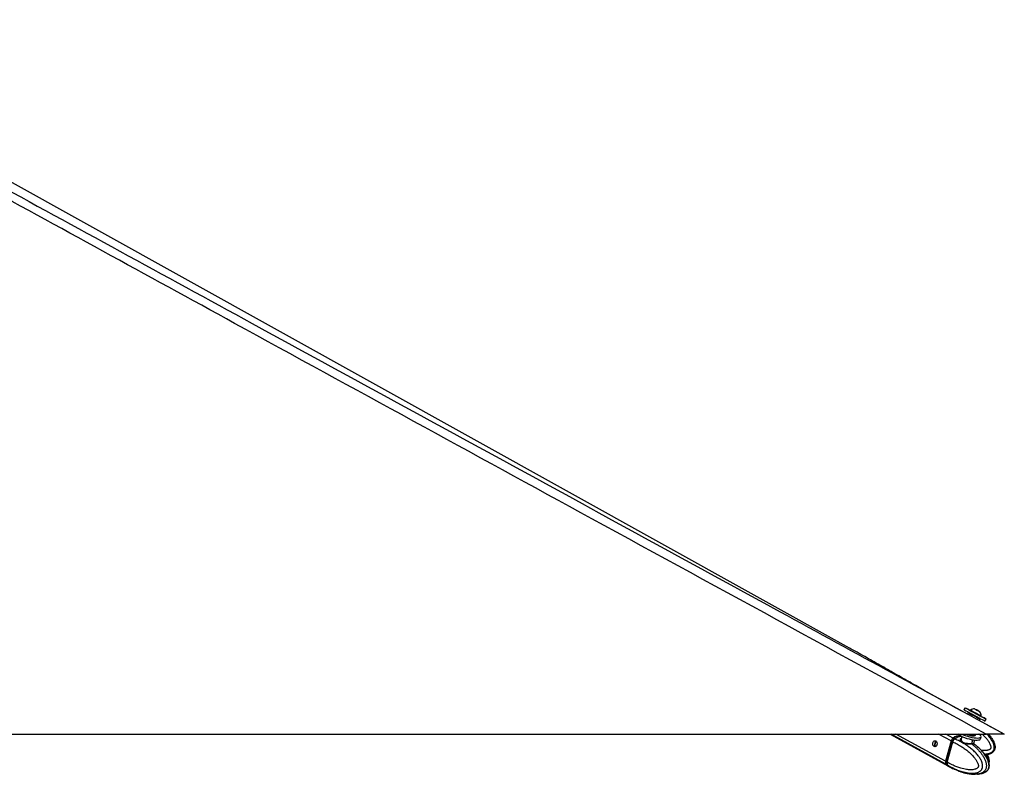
# Model space of a CAD drawing. Header units: millimetres. Extents: x 20 to 22981, y 40 to 19992.
# Tile 142 of 143: x 21433 to 22981, y 6549 to 7736. Entities that reach past the tile are written whole.
import ezdxf

# ---------------------------------------------------------------- set-up
doc = ezdxf.new("R2010")
doc.units = ezdxf.units.MM
doc.header["$LTSCALE"] = 2

msp = doc.modelspace()

# ---------------------------------------------------------------- linework, layer by layer
at = {"color": 7, "linetype": 'Continuous', "lineweight": 25}
for p, q in [((22737.61, 6747.85), (20979.63, 7725.2)), ((22923.45, 6644.01), (22855.26, 6681.24)), ((22919.43, 6654.01), (22917.76, 6650.93)), ((22924.58, 6646.09), (22923.45, 6644.01)), ((22927.97, 6650.24), (22927.6, 6649.57)), ((22935.83, 6651.36), (22936.07, 6651.23)), ((22938.33, 6649.99), (22935.83, 6651.36)), ((22936.07, 6651.23), (22938.83, 6649.73)), ((22936.07, 6651.22), (22936.07, 6651.23)), ((22941.08, 6648.5), (22938.33, 6649.99)), ((22938.82, 6649.73), (22938.83, 6649.73)), ((22938.83, 6649.73), (22941.33, 6648.37)), ((22941.33, 6648.37), (22941.08, 6648.5)), ((22941.88, 6633.95), (22943.03, 6636.06)), ((22981.22, 6612.47), (22941.88, 6633.95)), ((22944.27, 6640.51), (22944.3, 6640.5)), ((22944.3, 6640.5), (22944.66, 6641.16)), ((22944.63, 6641.18), (22944.66, 6641.16)), ((22950.8, 6632.98), (22952.47, 6636.06)), ((20412.57, 6612.47), (22952.49, 6612.47)), ((22801.59, 6612.47), (22892.32, 6562.64)), ((22908.59, 6612.44), (22908.54, 6612.47)), ((22935.91, 6611.63), (22935.67, 6612.53)), ((22873.25, 6601.31), (22873.47, 6601.56)), ((22897.64, 6601.64), (22888.89, 6569.63)), ((22898.05, 6601.49), (22889.29, 6569.48)), ((22889.45, 6569.32), (22898.2, 6601.33)), ((22891.53, 6568.18), (22900.28, 6600.19)), ((22898.2, 6601.33), (22900.28, 6600.19)), ((22900.28, 6600.19), (22900.28, 6600.19)), ((22903.23, 6604.85), (22901.25, 6605.94)), ((22903.37, 6604.8), (22903.23, 6604.85)), ((22913.14, 6608.45), (22910.89, 6609.68)), ((22914.47, 6608.73), (22913.42, 6604.89)), ((22913.54, 6604.85), (22913.46, 6604.66)), ((22932.9, 6597.6), (22933.18, 6597.41)), ((22933.3, 6597.98), (22934.72, 6603.19)), ((22935.71, 6610.59), (22935.9, 6611.3)), ((22943.79, 6604.87), (22944.68, 6608.13)), ((22891.52, 6568.18), (22889.45, 6569.32)), ((22891.53, 6568.18), (22891.52, 6568.18)), ((22889.98, 6564.75), (22891.97, 6563.66)), ((22891.97, 6563.66), (22892.1, 6563.58)), ((22892.8, 6562.37), (22894.96, 6561.19)), ((22902.63, 6557.45), (22902.09, 6557.58)), ((22903.01, 6557.29), (22907.11, 6555.61)), ((22910.07, 6554.31), (22912.01, 6553.58))]:
    msp.add_line(p, q, dxfattribs=at)
at = {"color": 8, "linetype": 'Continuous', "lineweight": 25}
for p, q in [((22889.45, 6565.04), (22803.1, 6612.47)), ((22888.89, 6569.63), (22810.89, 6612.47)), ((22897.64, 6601.64), (22877.94, 6612.47)), ((22900.72, 6606.24), (22889.37, 6612.47)), ((22873.96, 6601.29), (22873.47, 6601.56)), ((22913.14, 6608.45), (22914.22, 6607.83)), ((22930.34, 6597.83), (22931.9, 6603.54)), ((22872.45, 6595.46), (22871.76, 6595.84))]:
    msp.add_line(p, q, dxfattribs=at)
at = {"color": 7, "linetype": 'Continuous', "lineweight": 25, "flags": 128}
for points in [[(22917.76, 6650.93), (22917.78, 6650.93), (22918.23, 6650.67), (22919.3, 6650.09), (22920.95, 6649.19), (22923.11, 6648.01), (22925.69, 6646.6), (22928.61, 6645.01), (22931.75, 6643.31), (22934.98, 6641.55), (22938.19, 6639.81)], [(22927.61, 6649.59), (22926.2, 6650.35), (22923.79, 6651.66), (22921.84, 6652.71), (22920.44, 6653.47), (22919.63, 6653.91), (22919.45, 6654), (22919.9, 6653.75), (22920.97, 6653.16), (22922.62, 6652.26), (22924.78, 6651.09), (22927.36, 6649.68), (22930.28, 6648.09), (22933.42, 6646.38), (22936.65, 6644.63), (22939.86, 6642.89)], [(22927.6, 6649.57), (22927.62, 6649.56), (22928.05, 6649.32), (22929.07, 6648.77), (22930.6, 6647.93), (22932.52, 6646.88), (22934.71, 6645.7), (22936.98, 6644.46), (22939.18, 6643.27), (22941.13, 6642.21), (22942.71, 6641.35), (22943.78, 6640.77), (22944.27, 6640.51)], [(22927.97, 6650.24), (22927.98, 6650.23), (22928.41, 6649.99), (22929.43, 6649.43), (22930.96, 6648.6), (22932.89, 6647.55), (22935.07, 6646.36), (22937.34, 6645.13), (22939.54, 6643.94), (22941.5, 6642.87), (22943.07, 6642.02), (22944.14, 6641.44), (22944.63, 6641.18)], [(22942.74, 6647.6), (22942.55, 6647.71), (22941.76, 6648.14), (22940.48, 6648.83), (22938.92, 6649.69), (22937.3, 6650.57), (22935.88, 6651.34), (22934.87, 6651.89), (22934.42, 6652.13), (22934.6, 6652.02), (22935.4, 6651.59), (22936.67, 6650.9), (22938.24, 6650.04), (22939.86, 6649.16), (22941.28, 6648.39), (22942.29, 6647.84), (22942.74, 6647.6)], [(22939.86, 6642.89), (22942.91, 6641.23), (22945.7, 6639.71), (22948.12, 6638.4), (22950.06, 6637.35), (22951.47, 6636.59), (22952.27, 6636.16), (22952.46, 6636.06), (22952, 6636.32), (22950.93, 6636.9), (22949.29, 6637.8), (22947.13, 6638.98), (22944.54, 6640.39), (22944.31, 6640.51)], [(22938.19, 6639.81), (22941.24, 6638.15), (22944.03, 6636.64), (22946.44, 6635.33), (22948.39, 6634.28), (22949.8, 6633.52), (22950.6, 6633.08), (22950.8, 6632.98)], [(22914.38, 6612.47), (22916.56, 6611.45), (22919.72, 6610.19), (22923.13, 6609.04), (22926.68, 6608.05), (22930.23, 6607.26), (22933.63, 6606.68), (22936.76, 6606.36), (22939.5, 6606.29), (22941.74, 6606.48), (22943.39, 6606.93), (22944.4, 6607.62), (22944.72, 6608.51), (22944.35, 6609.58), (22943.29, 6610.79), (22941.58, 6612.08), (22940.99, 6612.46)], [(22873.38, 6601.7), (22874.5, 6600.69), (22875.26, 6599.16), (22875.55, 6597.33), (22875.32, 6595.49), (22874.62, 6593.91), (22873.53, 6592.83), (22872.24, 6592.43), (22870.93, 6592.75), (22869.82, 6593.76), (22869.05, 6595.29), (22868.77, 6597.12), (22868.99, 6598.97), (22869.7, 6600.55), (22870.78, 6601.62), (22872.08, 6602.03), (22873.38, 6601.7)], [(22898.23, 6601.55), (22898.15, 6601.55), (22898.1, 6601.54), (22898.06, 6601.51), (22898.05, 6601.49)], [(22900.96, 6605.7), (22900.95, 6605.79), (22900.95, 6605.86), (22900.97, 6605.92), (22901, 6605.96), (22901.05, 6605.98), (22901.11, 6605.99), (22901.18, 6605.98), (22901.25, 6605.94)], [(22915.67, 6608.19), (22918.82, 6606.93), (22922.24, 6605.78), (22925.79, 6604.79), (22929.33, 6603.99), (22932.74, 6603.42), (22935.87, 6603.1), (22938.6, 6603.03), (22940.84, 6603.22), (22942.5, 6603.67), (22943.51, 6604.35), (22943.79, 6604.87)], [(22932.24, 6609.66), (22933.98, 6609.72), (22935.16, 6610.02), (22935.7, 6610.56), (22935.71, 6610.59)], [(22932.44, 6610.37), (22934.17, 6610.43), (22935.35, 6610.73), (22935.89, 6611.27), (22935.91, 6611.63)], [(22889.29, 6569.48), (22889.29, 6569.47), (22889.3, 6569.44), (22889.33, 6569.4), (22889.38, 6569.36), (22889.45, 6569.32)], [(22889.45, 6565.04), (22891.04, 6563.48), (22892.56, 6562.51)]]:
    msp.add_lwpolyline(points, dxfattribs=at)
at = {"color": 8, "linetype": 'Continuous', "lineweight": 25, "flags": 128}
for points in [[(22898.05, 6601.49), (22898.05, 6601.49), (22898.06, 6601.45), (22898.09, 6601.42), (22898.14, 6601.38), (22898.2, 6601.33)], [(22914.37, 6608.38), (22914.29, 6608.39), (22913.14, 6608.45)]]:
    msp.add_lwpolyline(points, dxfattribs=at)
at = {"color": 7, "linetype": 'Continuous', "lineweight": 25}
for centre, radius, start, end in [((22934.04, 6641.51), 10.63, 88.01802, 124.81559), ((22934.04, 6641.51), 10.63, 358.13887, 34.93644), ((22923.19, 6628.65), 21.8, 227.34754, 249.80232), ((22934.29, 6641.61), 32.02, 245.81396, 266.33185), ((22934.53, 6642.45), 32.15, 248.86917, 266.26173), ((22905.99, 6599.39), 8.64, 127.57298, 164.86536), ((22910.73, 6594.04), 15.78, 83.58168, 129.39145), ((22913.91, 6591.48), 16.98, 92.60289, 128.36567), ((22931.5, 6597.47), 1.22, 162.7581, 225.12883), ((22893.76, 6567.9), 5.17, 160.46547, 213.53987)]:
    msp.add_arc(centre, radius, start, end, dxfattribs=at)
at = {"color": 8, "linetype": 'Continuous', "lineweight": 25}
msp.add_arc((22899.68, 6569.74), 9.77, 219.06452, 241.08895, dxfattribs=at)
at = {"color": 7, "linetype": 'Continuous', "lineweight": 25}
for centre, major_axis, ratio, start_param, end_param in [((22933.8, 6641.08), (9.23, -5.01), 0.0169734, 3.1422356, 6.2838282), ((22934.28, 6641.96), (8.35, -4.54), 0.0186358, 3.2529712, 6.173594), ((22934.28, 6641.96), (4.83, -2.63), 0.0186358, 3.3585121, 6.2839806), ((22902.38, 6601.38), (2.85, 5.28), 0.6474629, 0.9528635, 1.9154142), ((22901.98, 6601.6), (2.56, 4.75), 0.6462245, 0.9523859, 1.9149366), ((22905.35, 6589.41), (10.33, 19.14), 0.6465662, 0.3442716, 0.9525172), ((22905.35, 6589.41), (10.62, 18.98), 0.6705683, 0.2198541, 0.3544499), ((22893.63, 6569.36), (2.85, 5.28), 0.6474629, 1.9154142, 2.877965), ((22903.18, 6581.48), (10.33, 19.14), 0.6465662, 2.8776187, 3.1367382)]:
    msp.add_ellipse(centre, major_axis=major_axis, ratio=ratio, start_param=start_param, end_param=end_param, dxfattribs=at)
for points, knots in [([(22952.49, 6612.47), (22745.91, 6725.33), (22351.93, 6940.6), (21819.86, 7231.62), (21425.46, 7447.74), (21149.61, 7599.43), (20998.33, 7682.95), (20916.16, 7728.61), (20902.6, 7736.15)], [0, 0, 0, 0, 0.3018727, 0.5757513, 0.7778857, 0.8789531, 0.9800209, 1, 1, 1, 1]), ([(21798.17, 7258.51), (22075.13, 7107.24), (22469.54, 6891.82), (22863.81, 6676.57), (22981.22, 6612.47)], [0, 0, 0, 0, 0.7022056, 1, 1, 1, 1]), ([(22855.26, 6681.24), (22851.78, 6683.2), (22844.38, 6687.39), (22833, 6693.86), (22821.15, 6700.6), (22809.31, 6707.35), (22797.48, 6714.09), (22785.62, 6720.83), (22773.73, 6727.58), (22761.78, 6734.33), (22749.79, 6741.07), (22741.66, 6745.6), (22737.61, 6747.85)], [0, 0, 0, 0, 0.0927354, 0.1975893, 0.301429, 0.4042564, 0.5060729, 0.6068795, 0.7066762, 0.8054627, 0.9032379, 1, 1, 1, 1]), ([(22925.93, 6646.49), (22925.83, 6646.54), (22925.62, 6646.63), (22925.28, 6646.62), (22924.95, 6646.5), (22924.73, 6646.32), (22924.62, 6646.17), (22924.59, 6646.11), (22924.58, 6646.09)], [0, 0, 0, 0, 0.2146235, 0.4292464, 0.643886, 0.8585536, 0.9678136, 1, 1, 1, 1]), ([(22943.05, 6636.13), (22943.06, 6636.13), (22943.13, 6636.24), (22943.16, 6636.48), (22943.14, 6636.73), (22943.1, 6636.86), (22943.09, 6636.89)], [0, 0, 0, 0, 0.0387777, 0.4865641, 0.8465389, 1, 1, 1, 1]), ([(22956.36, 6612.47), (22956.99, 6611.72), (22958.27, 6610.21), (22960.06, 6607.86), (22961.74, 6605.44), (22963.27, 6602.92), (22964.39, 6600.72), (22965.18, 6598.89), (22965.78, 6597.27), (22966.31, 6595.36), (22966.67, 6593.17), (22966.72, 6590.93), (22966.38, 6588.9), (22965.74, 6587.15), (22964.9, 6585.71), (22963.83, 6584.42), (22962.61, 6583.36), (22961.29, 6582.48), (22959.84, 6581.72), (22958.12, 6581.03), (22956.15, 6580.46), (22954.02, 6580.04), (22952.33, 6579.81), (22951.36, 6579.75), (22951.11, 6579.73)], [0, 0, 0, 0, 0.0650822, 0.1305309, 0.1947941, 0.2592658, 0.3246786, 0.3576191, 0.3906511, 0.4390034, 0.4879468, 0.536671, 0.5863572, 0.6224408, 0.6595761, 0.6956599, 0.7326504, 0.7659747, 0.7997072, 0.840743, 0.8878594, 0.9353513, 0.9836833, 1, 1, 1, 1]), ([(22981.22, 6612.47), (22981.17, 6612.47), (22981.07, 6612.47), (22980.18, 6612.47), (22978.7, 6612.47), (22976.68, 6612.47), (22973.94, 6612.47), (22969.81, 6612.47), (22964.43, 6612.47), (22958.25, 6612.47), (22954.41, 6612.47), (22952.49, 6612.47)], [0, 0, 0, 0, 0.1112531, 0.2223537, 0.3145661, 0.4066477, 0.4996092, 0.5925693, 0.7513863, 0.8755663, 1, 1, 1, 1]), ([(22871.78, 6595.95), (22871.88, 6596.37), (22872.07, 6597.22), (22872.42, 6598.6), (22872.75, 6599.8), (22873.03, 6600.71), (22873.18, 6601.11), (22873.25, 6601.31)], [0, 0, 0, 0, 0.2220762, 0.4457715, 0.6401425, 0.8216515, 1, 1, 1, 1]), ([(22872.45, 6595.46), (22872.5, 6595.9), (22872.6, 6596.71), (22872.89, 6598.06), (22873.21, 6599.25), (22873.53, 6600.25), (22873.8, 6600.89), (22873.97, 6601.15), (22874.03, 6601.25)], [0, 0, 0, 0, 0.211369, 0.388355, 0.566092, 0.7273158, 0.8978864, 1, 1, 1, 1]), ([(22900.28, 6600.19), (22902.66, 6599.05), (22907.44, 6596.79), (22913.86, 6592.98), (22919.58, 6589.07), (22923.79, 6585.78), (22927.07, 6582.91), (22929.49, 6580.61), (22931.84, 6578.16), (22933.85, 6575.81), (22935.53, 6573.62), (22936.92, 6571.62), (22938.21, 6569.48), (22939.22, 6567.45), (22939.95, 6565.55), (22940.33, 6564.14), (22940.5, 6563), (22940.53, 6562.25), (22940.46, 6561.59), (22940.34, 6561.09), (22940.12, 6560.59), (22939.83, 6560.11), (22939.25, 6559.41), (22938.37, 6558.67), (22937.19, 6557.98), (22935.96, 6557.45), (22934.07, 6556.84), (22931.46, 6556.36), (22928.21, 6556.19), (22924.98, 6556.32), (22921.36, 6556.74), (22917.33, 6557.51), (22912.29, 6558.84), (22906.71, 6560.76), (22901.1, 6563.15), (22896.03, 6565.63), (22893.03, 6567.33), (22891.53, 6568.18)], [0, 0, 0, 0, 0.0737382, 0.1477499, 0.2040902, 0.2606163, 0.2892634, 0.3179527, 0.346811, 0.3757532, 0.3953177, 0.4149389, 0.4348278, 0.4548835, 0.4678942, 0.4811204, 0.4871973, 0.4933926, 0.4974322, 0.5016088, 0.5050429, 0.5101356, 0.5153535, 0.5279137, 0.5408256, 0.5534139, 0.5660825, 0.5981467, 0.6305735, 0.6616784, 0.6928908, 0.7368231, 0.7808927, 0.8428379, 0.9050024, 0.9524643, 1, 1, 1, 1]), ([(22892.1, 6563.58), (22892.1, 6563.58), (22893.61, 6562.69), (22896.68, 6560.97), (22900.84, 6558.88), (22904.53, 6557.2), (22907.74, 6555.88), (22910.98, 6554.67), (22914.72, 6553.45), (22918.18, 6552.5), (22921.35, 6551.82), (22924.09, 6551.33), (22927.19, 6550.94), (22930.13, 6550.8), (22932.53, 6550.86), (22934.4, 6551), (22936.27, 6551.27), (22938.03, 6551.67), (22939.69, 6552.2), (22941.32, 6552.9), (22942.69, 6553.72), (22943.79, 6554.6), (22944.61, 6555.41), (22945.4, 6556.39), (22946.07, 6557.53), (22946.59, 6558.81), (22946.96, 6560.22), (22947.15, 6561.82), (22947.12, 6563.48), (22946.87, 6565.43), (22946.41, 6567.19), (22945.87, 6568.76), (22945.37, 6569.99), (22944.79, 6571.25), (22943.89, 6572.96), (22942.65, 6575.02), (22941.01, 6577.37), (22939.1, 6579.8), (22936.91, 6582.27), (22934.45, 6584.77), (22931.9, 6587.14), (22929.25, 6589.39), (22926.53, 6591.53), (22923.73, 6593.57), (22920.89, 6595.5), (22917.78, 6597.46), (22914.42, 6599.42), (22910.78, 6601.37), (22907.1, 6603.17), (22904.62, 6604.27), (22903.37, 6604.8), (22903.37, 6604.8)], [0, 0, 0, 0, 0.0000008, 0.0422988, 0.0846616, 0.1132066, 0.1417738, 0.1704139, 0.1990821, 0.240084, 0.2606379, 0.2812096, 0.310911, 0.3407054, 0.3567824, 0.3728877, 0.3891046, 0.4053751, 0.4193367, 0.4333772, 0.4501665, 0.4587253, 0.4673529, 0.4771651, 0.4871827, 0.4957786, 0.5059084, 0.5163913, 0.5271376, 0.538147, 0.5546942, 0.5631392, 0.5716177, 0.5816062, 0.5916263, 0.6118283, 0.6324396, 0.6531314, 0.679323, 0.7055971, 0.7320597, 0.7585662, 0.7855615, 0.8125874, 0.8396954, 0.8668271, 0.9000368, 0.933281, 0.9666243, 0.9999992, 1, 1, 1, 1]), ([(22900.28, 6600.19), (22900.37, 6600.51), (22900.56, 6601.14), (22900.97, 6602.07), (22901.48, 6602.95), (22902.03, 6603.7), (22902.61, 6604.32), (22903, 6604.67), (22903.21, 6604.84), (22903.23, 6604.85)], [0, 0, 0, 0, 0.1727183, 0.3504478, 0.5231653, 0.700887, 0.8420862, 0.9859711, 1, 1, 1, 1]), ([(22937.78, 6593.66), (22937.2, 6594.19), (22935.7, 6595.54), (22934.1, 6596.65), (22933.11, 6597.33)], [0, 0, 0, 0, 0.3870626, 1, 1, 1, 1]), ([(22933.44, 6597.22), (22933.45, 6597.22), (22933.48, 6597.19), (22933.39, 6597.26), (22933.22, 6597.61), (22933.31, 6597.88), (22933.34, 6597.98)], [0, 0, 0, 0, 0.0073337, 0.4278692, 0.7805368, 1, 1, 1, 1]), ([(22873.39, 6592.66), (22873.06, 6592.87), (22872.38, 6593.27), (22871.77, 6594.41), (22871.67, 6595.37), (22871.77, 6595.87), (22871.78, 6595.95)], [0, 0, 0, 0, 0.31654167, 0.63607909, 0.94299303, 1, 1, 1, 1]), ([(22873.81, 6593.13), (22873.68, 6593.18), (22873.24, 6593.34), (22872.7, 6594.03), (22872.43, 6594.85), (22872.44, 6595.34), (22872.45, 6595.46)], [0, 0, 0, 0, 0.13985463, 0.51342883, 0.88209707, 1, 1, 1, 1]), ([(22951.53, 6552.89), (22951.55, 6552.9), (22952.12, 6553.17), (22952.93, 6553.76), (22953.96, 6554.63), (22954.72, 6555.44), (22955.47, 6556.42), (22956.11, 6557.56), (22956.63, 6558.84), (22957, 6560.25), (22957.2, 6561.85), (22957.21, 6563.51), (22957.06, 6565.03), (22956.75, 6566.82), (22956.34, 6568.41), (22955.82, 6570.02), (22955.34, 6571.27), (22954.61, 6572.99), (22953.6, 6575.05), (22952.26, 6577.4), (22950.68, 6579.83), (22948.88, 6582.3), (22946.85, 6584.81), (22944.74, 6587.17), (22942.55, 6589.43), (22940.29, 6591.56), (22938.7, 6592.99), (22937.87, 6593.67), (22937.82, 6593.7)], [0, 0, 0, 0, 0.00157664, 0.04571591, 0.06803175, 0.09065105, 0.11637554, 0.14263898, 0.16517493, 0.19173219, 0.21921535, 0.24738891, 0.27625241, 0.297887, 0.34178295, 0.36401103, 0.39019802, 0.41646771, 0.46943157, 0.52346834, 0.57771623, 0.64638275, 0.71526591, 0.78464306, 0.85413549, 0.92490927, 0.99576316, 1, 1, 1, 1]), ([(22951.53, 6552.89), (22951.7, 6552.97), (22952.59, 6553.39), (22953.92, 6554.44), (22955.36, 6555.89), (22956.49, 6557.48), (22957.26, 6559.34), (22957.69, 6561.43), (22957.75, 6563.73), (22957.46, 6566.14), (22956.82, 6568.51), (22955.83, 6571.34), (22954.38, 6574.6), (22952.3, 6578.18), (22949.83, 6581.61), (22946.93, 6585), (22943.49, 6588.5), (22940.89, 6591.12), (22939.31, 6592.41), (22939.18, 6592.52)], [0, 0, 0, 0, 0.01225865, 0.06400277, 0.10009703, 0.13556845, 0.17242102, 0.21185181, 0.25337445, 0.29849852, 0.34584062, 0.39164224, 0.47343542, 0.55744943, 0.64679352, 0.74416237, 0.85347692, 0.98858395, 1, 1, 1, 1]), ([(22891.52, 6568.18), (22891.45, 6567.87), (22891.29, 6567.25), (22891.2, 6566.34), (22891.24, 6565.49), (22891.39, 6564.77), (22891.63, 6564.17), (22891.83, 6563.83), (22891.96, 6563.67), (22891.97, 6563.66)], [0, 0, 0, 0, 0.1727117, 0.3504341, 0.523145, 0.7008597, 0.8420721, 0.9859711, 1, 1, 1, 1]), ([(22957.28, 6566.59), (22957.41, 6567.13), (22957.72, 6568.4), (22957.74, 6570.55), (22957.46, 6572.95), (22956.81, 6575.32), (22955.97, 6577.78), (22955.23, 6579.35), (22954.82, 6580.22)], [0, 0, 0, 0, 0.1143797, 0.2690551, 0.4371061, 0.6132848, 0.7840377, 1, 1, 1, 1]), ([(22894.95, 6561.19), (22897.18, 6559.98), (22899.62, 6558.66), (22902.13, 6557.57), (22902.34, 6557.48)], [0, 0, 0, 0, 0.9174521, 1, 1, 1, 1]), ([(22902.06, 6557.62), (22902.05, 6557.63), (22902.01, 6557.67), (22902.31, 6557.58), (22902.78, 6557.39), (22903.01, 6557.29)], [0, 0, 0, 0, 0.1546607, 0.5886734, 1, 1, 1, 1]), ([(22907.11, 6555.61), (22907.37, 6555.51), (22907.88, 6555.3), (22908.82, 6554.87), (22909.57, 6554.53), (22909.97, 6554.35), (22910.07, 6554.31)], [0, 0, 0, 0, 0.2990505, 0.5979905, 0.9014906, 1, 1, 1, 1]), ([(22912.01, 6553.56), (22912.56, 6553.37), (22914.05, 6552.85), (22917.13, 6551.91), (22921.74, 6550.71), (22927.93, 6549.51), (22932.65, 6549.31), (22935.21, 6549.2)], [0, 0, 0, 0, 0.07553967, 0.20332244, 0.40829475, 0.6800085, 1, 1, 1, 1]), ([(22939.06, 6549.44), (22939.58, 6549.46), (22941.47, 6549.55), (22944.41, 6550.16), (22947.51, 6551.07), (22949.7, 6551.94), (22950.87, 6552.54), (22951.36, 6552.79)], [0, 0, 0, 0, 0.1258262, 0.4603473, 0.7065533, 0.8778896, 1, 1, 1, 1])]:
    msp.add_open_spline(points, degree=3, knots=knots, dxfattribs=at)
at = {"color": 8, "linetype": 'Continuous', "lineweight": 25}
for points, knots in [([(20924.87, 7736.15), (20938.63, 7728.61), (21021.97, 7682.94), (21174.53, 7599.42), (21451.88, 7447.73), (21659.66, 7334.2), (21798.17, 7258.51)], [0, 0, 0, 0, 0.0471057, 0.2853275, 0.5235507, 1, 1, 1, 1]), ([(22946.27, 6612.47), (22946.9, 6611.89), (22948.49, 6610.41), (22950.92, 6607.9), (22953.24, 6605.25), (22955.15, 6602.79), (22956.68, 6600.58), (22958.07, 6598.24), (22959.12, 6596.06), (22959.8, 6594.06), (22960.1, 6592.61), (22960.15, 6591.44), (22960.08, 6590.7), (22959.89, 6590.06), (22959.65, 6589.58), (22959.29, 6589.12), (22958.83, 6588.7), (22957.96, 6588.11), (22956.68, 6587.53), (22955.01, 6587.04), (22953.29, 6586.72), (22950.69, 6586.45), (22948, 6586.38), (22945.91, 6586.58), (22945.28, 6586.64)], [0, 0, 0, 0, 0.05993622, 0.15214513, 0.24462215, 0.30713549, 0.36982965, 0.43337948, 0.497462, 0.5390342, 0.581295, 0.60071217, 0.62050756, 0.63341498, 0.64676022, 0.6577328, 0.67400536, 0.69067761, 0.73081036, 0.77206692, 0.81228956, 0.8527687, 0.95522145, 1, 1, 1, 1]), ([(22950.15, 6581.07), (22950.7, 6581.09), (22951.97, 6581.12), (22953.94, 6581.35), (22956.2, 6581.77), (22958.14, 6582.35), (22959.75, 6583.03), (22960.97, 6583.69), (22962.17, 6584.53), (22963.24, 6585.53), (22964.14, 6586.71), (22964.84, 6588.04), (22965.31, 6589.59), (22965.51, 6591.24), (22965.45, 6593.21), (22965.1, 6595.04), (22964.62, 6596.68), (22964.14, 6597.98), (22963.56, 6599.32), (22962.65, 6601.16), (22961.32, 6603.41), (22959.53, 6606.01), (22957.4, 6608.72), (22955.54, 6610.88), (22954.28, 6612.15), (22953.97, 6612.47)], [0, 0, 0, 0, 0.0365917, 0.0841782, 0.1320338, 0.1892587, 0.2184302, 0.2478368, 0.2812804, 0.3154247, 0.3447229, 0.3792492, 0.4149791, 0.4516067, 0.4891312, 0.5455307, 0.5743147, 0.6032127, 0.6372576, 0.67141, 0.7402666, 0.810518, 0.881044, 0.9703151, 1, 1, 1, 1]), ([(22930.64, 6596.6), (22930.44, 6596.6), (22929.39, 6596.6), (22927.05, 6596.63), (22923.43, 6596.79), (22919.71, 6597.25), (22916.43, 6598.22), (22914.04, 6599.74), (22912.6, 6601.67), (22912.21, 6603.75), (22912.57, 6605.4), (22913.48, 6605.84), (22913.71, 6605.95)], [0, 0, 0, 0, 0.0264993, 0.138381, 0.2525993, 0.3743416, 0.4937502, 0.603119, 0.7125178, 0.8296338, 0.9582432, 1, 1, 1, 1]), ([(22913.46, 6604.66), (22913.41, 6604.54), (22913.09, 6603.86), (22913.51, 6602.31), (22914.7, 6600.49), (22916.93, 6599.06), (22920, 6598.22), (22923.51, 6597.89), (22926.92, 6597.82), (22929.15, 6597.83), (22930.15, 6597.83), (22930.34, 6597.83)], [0, 0, 0, 0, 0.0300907, 0.1671651, 0.2935573, 0.4190754, 0.5569837, 0.6996087, 0.8349754, 0.9683673, 1, 1, 1, 1]), ([(22930.34, 6597.83), (22931.01, 6597.84), (22932.45, 6597.85), (22933.32, 6597.83), (22933.21, 6597.98), (22933.19, 6598.01)], [0, 0, 0, 0, 0.4081607, 0.8670578, 1, 1, 1, 1]), ([(22933.18, 6597.41), (22933.27, 6597.34), (22933.79, 6596.98), (22933.77, 6596.78), (22932.91, 6596.62), (22931.37, 6596.61), (22930.64, 6596.6)], [0, 0, 0, 0, 0.0731169, 0.3833713, 0.7104704, 1, 1, 1, 1]), ([(22930.64, 6596.6), (22931.7, 6595.71), (22933.95, 6593.81), (22937.28, 6590.68), (22940.07, 6587.79), (22942.23, 6585.33), (22943.82, 6583.4), (22945.36, 6581.38), (22946.84, 6579.28), (22948.23, 6577.09), (22949.53, 6574.78), (22950.52, 6572.75), (22951.24, 6571.03), (22951.81, 6569.49), (22952.36, 6567.67), (22952.81, 6565.55), (22953.04, 6563.33), (22952.99, 6561.28), (22952.7, 6559.45), (22952.24, 6557.92), (22951.61, 6556.51), (22950.85, 6555.29), (22950.01, 6554.26), (22949.06, 6553.32), (22947.91, 6552.42), (22946.58, 6551.6), (22945.13, 6550.91), (22943.63, 6550.36), (22941.93, 6549.89), (22940.04, 6549.52), (22937.95, 6549.29), (22936.33, 6549.19), (22935.41, 6549.21), (22935.2, 6549.21)], [0, 0, 0, 0, 0.0658609, 0.1392655, 0.2128376, 0.2499687, 0.2871385, 0.3244553, 0.3618379, 0.3985435, 0.4353681, 0.4727303, 0.4915451, 0.5104122, 0.5380298, 0.5659851, 0.5938151, 0.6221947, 0.6428048, 0.6640155, 0.6846257, 0.7057538, 0.7247878, 0.744055, 0.7674936, 0.7944053, 0.8215315, 0.8491376, 0.8768481, 0.9138805, 0.9510351, 0.9884723, 1, 1, 1, 1]), ([(22952.48, 6579.86), (22952.76, 6579.39), (22953.44, 6578.25), (22954.41, 6576.31), (22955.27, 6574.28), (22955.85, 6572.38), (22956.15, 6571.08), (22956.21, 6570.31), (22956.23, 6570.14)], [0, 0, 0, 0, 0.1670099, 0.4037795, 0.6425338, 0.7974206, 0.954873, 1, 1, 1, 1])]:
    msp.add_open_spline(points, degree=3, knots=knots, dxfattribs=at)

doc.saveas('drawing.dxf')
